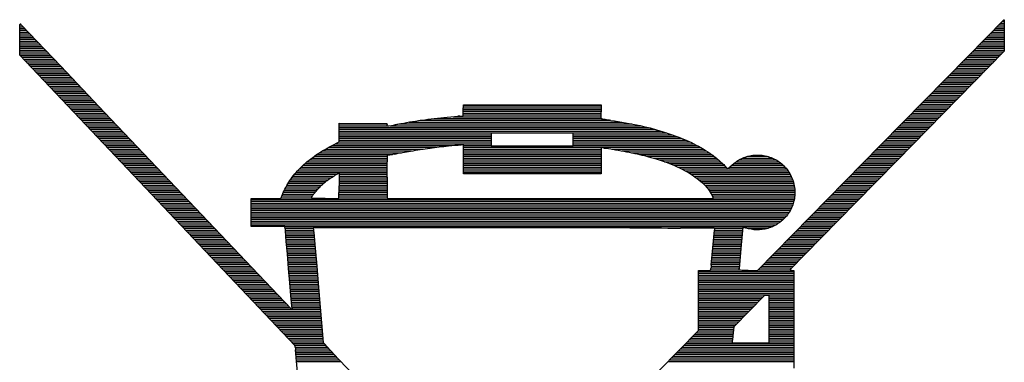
# Model space of a CAD drawing. Extents: x -394 to 5394, y -1015 to 6968.
# Tile 27 of 63: x 3698 to 4076, y 972 to 1103. Entities that reach past the tile are written whole.
import ezdxf

# ---------------------------------------------------------------- set-up
doc = ezdxf.new("R2010")
doc.units = 0
doc.layers.add('BG_SILKSCREEN_BOTTOM', color=132, linetype='CONTINUOUS')

msp = doc.modelspace()

# ---------------------------------------------------------------- linework, layer by layer
at = {"layer": 'BG_SILKSCREEN_BOTTOM'}
for points in [[(4062.015, 1089.24), (4075.905, 1103.34)], [(4076.005, 1103.33), (4076.025, 1101.59)], [(3698.265, 1100.67), (3699.635, 1100.67)], [(3698.265, 1099.98), (3700.285, 1099.98)], [(3698.295, 1101.36), (3698.975, 1101.36)], [(3698.885, 1101.46), (3714.055, 1085.48)], [(4072.595, 1099.98), (4076.045, 1099.98)], [(4073.275, 1100.67), (4076.035, 1100.67)], [(4073.955, 1101.36), (4076.035, 1101.36)], [(4074.635, 1102.06), (4076.025, 1102.06)], [(4075.315, 1102.75), (4076.015, 1102.75)], [(3698.265, 1099.29), (3700.945, 1099.29)], [(3698.265, 1098.6), (3701.595, 1098.6)], [(3698.275, 1097.91), (3702.255, 1097.91)], [(3698.275, 1097.22), (3702.905, 1097.22)], [(3698.285, 1096.53), (3703.565, 1096.53)], [(3698.335, 1089.72), (3698.285, 1095.93)], [(3698.285, 1095.84), (3704.225, 1095.84)], [(4068.515, 1095.84), (4076.055, 1095.84)], [(4069.195, 1096.53), (4076.055, 1096.53)], [(4069.875, 1097.22), (4076.055, 1097.22)], [(4070.555, 1097.91), (4076.055, 1097.91)], [(4071.235, 1098.6), (4076.055, 1098.6)], [(4071.915, 1099.29), (4076.055, 1099.29)], [(4076.055, 1097.32), (4076.055, 1091.27)], [(3698.295, 1095.15), (3704.875, 1095.15)], [(3698.295, 1094.46), (3705.535, 1094.46)], [(3698.305, 1093.77), (3706.185, 1093.77)], [(3698.305, 1093.08), (3706.845, 1093.08)], [(3698.315, 1092.39), (3707.495, 1092.39)], [(4065.115, 1092.39), (4076.055, 1092.39)], [(4065.795, 1093.08), (4076.055, 1093.08)], [(4066.475, 1093.77), (4076.055, 1093.77)], [(4067.155, 1094.46), (4076.055, 1094.46)], [(4067.835, 1095.15), (4076.055, 1095.15)], [(3698.325, 1091.7), (3708.155, 1091.7)], [(3698.325, 1091.01), (3708.805, 1091.01)], [(3698.335, 1090.32), (3709.465, 1090.32)], [(3751.105, 1034.07), (3698.335, 1089.72)], [(3698.425, 1089.63), (3710.115, 1089.63)], [(3699.075, 1088.94), (3710.775, 1088.94)], [(3699.735, 1088.25), (3711.435, 1088.25)], [(4028.595, 1055.27), (4062.015, 1089.24)], [(4076.055, 1091.27), (4034.905, 1049.36)], [(4061.035, 1088.25), (4073.085, 1088.25)], [(4061.715, 1088.94), (4073.765, 1088.94)], [(4062.395, 1089.63), (4074.445, 1089.63)], [(4063.075, 1090.32), (4075.125, 1090.32)], [(4063.755, 1091.01), (4075.795, 1091.01)], [(4064.435, 1091.7), (4076.055, 1091.7)], [(3700.385, 1087.56), (3712.085, 1087.56)], [(3701.045, 1086.87), (3712.745, 1086.87)], [(3701.695, 1086.17), (3713.395, 1086.17)], [(3702.355, 1085.48), (3714.055, 1085.48)], [(3703.005, 1084.79), (3714.705, 1084.79)], [(3714.055, 1085.48), (3730.855, 1067.78)], [(4057.645, 1084.79), (4069.695, 1084.79)], [(4058.325, 1085.48), (4070.375, 1085.48)], [(4059.005, 1086.17), (4071.055, 1086.17)], [(4059.685, 1086.87), (4071.735, 1086.87)], [(4060.365, 1087.56), (4072.405, 1087.56)], [(3703.665, 1084.1), (3715.365, 1084.1)], [(3704.315, 1083.41), (3716.015, 1083.41)], [(3704.975, 1082.72), (3716.675, 1082.72)], [(3705.625, 1082.03), (3717.335, 1082.03)], [(3706.285, 1081.34), (3717.985, 1081.34)], [(3706.935, 1080.65), (3718.645, 1080.65)], [(4053.565, 1080.65), (4065.625, 1080.65)], [(4054.245, 1081.34), (4066.305, 1081.34)], [(4054.925, 1082.03), (4066.985, 1082.03)], [(4055.605, 1082.72), (4067.665, 1082.72)], [(4056.285, 1083.41), (4068.345, 1083.41)], [(4056.965, 1084.1), (4069.015, 1084.1)], [(3707.595, 1079.96), (3719.295, 1079.96)], [(3708.245, 1079.27), (3719.955, 1079.27)], [(3708.905, 1078.58), (3720.605, 1078.58)], [(3709.555, 1077.89), (3721.265, 1077.89)], [(3710.205, 1077.2), (3721.915, 1077.2)], [(4050.175, 1077.2), (4062.235, 1077.2)], [(4050.855, 1077.89), (4062.915, 1077.89)], [(4051.525, 1078.58), (4063.595, 1078.58)], [(4052.205, 1079.27), (4064.275, 1079.27)], [(4052.885, 1079.96), (4064.955, 1079.96)], [(3710.865, 1076.51), (3722.575, 1076.51)], [(3711.515, 1075.82), (3723.225, 1075.82)], [(3712.175, 1075.13), (3723.885, 1075.13)], [(3712.825, 1074.44), (3724.545, 1074.44)], [(3713.485, 1073.75), (3725.195, 1073.75)], [(3714.135, 1073.06), (3725.855, 1073.06)], [(4046.095, 1073.06), (4058.175, 1073.06)], [(4046.775, 1073.75), (4058.845, 1073.75)], [(4047.455, 1074.44), (4059.525, 1074.44)], [(4048.135, 1075.13), (4060.205, 1075.13)], [(4048.815, 1075.82), (4060.885, 1075.82)], [(4049.495, 1076.51), (4061.565, 1076.51)], [(3714.795, 1072.37), (3726.505, 1072.37)], [(3715.445, 1071.68), (3727.165, 1071.68)], [(3716.105, 1070.98), (3727.815, 1070.98)], [(3716.755, 1070.29), (3728.475, 1070.29)], [(3717.415, 1069.6), (3729.125, 1069.6)], [(3868.455, 1068.63), (3868.505, 1070.74)], [(3868.475, 1069.6), (3921.365, 1069.6)], [(3868.495, 1070.29), (3921.365, 1070.29)], [(3868.505, 1070.74), (3921.365, 1070.74)], [(3921.365, 1070.74), (3921.365, 1068.03)], [(4042.695, 1069.6), (4054.775, 1069.6)], [(4043.375, 1070.29), (4055.455, 1070.29)], [(4044.055, 1070.98), (4056.135, 1070.98)], [(4044.735, 1071.68), (4056.815, 1071.68)], [(4045.415, 1072.37), (4057.495, 1072.37)], [(3718.065, 1068.91), (3729.785, 1068.91)], [(3718.725, 1068.22), (3730.445, 1068.22)], [(3719.375, 1067.53), (3731.095, 1067.53)], [(3720.035, 1066.84), (3731.755, 1066.84)], [(3720.685, 1066.15), (3732.405, 1066.15)], [(3721.335, 1065.46), (3733.065, 1065.46)], [(3730.855, 1067.78), (3750.745, 1046.83)], [(3857.395, 1065.46), (3921.485, 1065.46)], [(3862.305, 1065.95), (3863.725, 1066.08)], [(3863.725, 1066.08), (3865.145, 1066.21)], [(3864.525, 1066.15), (3921.375, 1066.15)], [(3865.145, 1066.21), (3866.365, 1066.32)], [(3867.085, 1066.39), (3868.395, 1066.52)], [(3868.395, 1066.52), (3868.455, 1068.63)], [(3868.405, 1066.84), (3921.375, 1066.84)], [(3868.425, 1067.53), (3921.365, 1067.53)], [(3868.445, 1068.22), (3921.365, 1068.22)], [(3868.455, 1068.91), (3921.365, 1068.91)], [(4038.625, 1065.46), (4050.715, 1065.46)], [(4039.305, 1066.15), (4051.385, 1066.15)], [(4039.985, 1066.84), (4052.065, 1066.84)], [(4040.665, 1067.53), (4052.745, 1067.53)], [(4041.345, 1068.22), (4053.425, 1068.22)], [(4042.025, 1068.91), (4054.105, 1068.91)], [(3721.995, 1064.77), (3733.715, 1064.77)], [(3722.645, 1064.08), (3734.375, 1064.08)], [(3723.305, 1063.39), (3735.025, 1063.39)], [(3723.955, 1062.7), (3735.685, 1062.7)], [(3724.615, 1062.01), (3736.335, 1062.01)], [(3820.865, 1056.52), (3820.865, 1063.62)], [(3820.865, 1063.62), (3839.145, 1063.52)], [(3820.865, 1063.39), (3839.165, 1063.39)], [(3820.865, 1062.7), (3839.265, 1062.7)], [(3820.865, 1062.01), (3939.385, 1062.01)], [(3839.145, 1063.52), (3839.205, 1062.99)], [(3839.965, 1062.62), (3840.935, 1062.82)], [(3840.345, 1062.7), (3936.445, 1062.7)], [(3843.775, 1063.39), (3933.115, 1063.39)], [(3847.555, 1064.08), (3929.325, 1064.08)], [(3851.985, 1064.77), (3924.835, 1064.77)], [(4035.225, 1062.01), (4047.325, 1062.01)], [(4035.905, 1062.7), (4047.995, 1062.7)], [(4036.585, 1063.39), (4048.675, 1063.39)], [(4037.265, 1064.08), (4049.355, 1064.08)], [(4037.945, 1064.77), (4050.035, 1064.77)], [(3725.265, 1061.32), (3736.995, 1061.32)], [(3725.925, 1060.63), (3737.655, 1060.63)], [(3726.575, 1059.94), (3738.305, 1059.94)], [(3727.235, 1059.25), (3738.965, 1059.25)], [(3727.885, 1058.56), (3739.615, 1058.56)], [(3728.545, 1057.87), (3740.275, 1057.87)], [(3820.865, 1061.32), (3942.005, 1061.32)], [(3820.865, 1060.63), (3944.385, 1060.63)], [(3820.865, 1059.94), (3946.585, 1059.94)], [(3820.865, 1059.25), (3879.175, 1059.25)], [(3820.865, 1058.56), (3879.175, 1058.56)], [(3820.865, 1057.87), (3879.175, 1057.87)], [(3910.675, 1059.87), (3879.175, 1059.87)], [(3879.175, 1059.87), (3879.175, 1054.99)], [(3910.675, 1054.99), (3910.675, 1059.87)], [(3910.675, 1059.25), (3948.615, 1059.25)], [(3910.675, 1058.56), (3950.485, 1058.56)], [(3910.675, 1057.87), (3952.245, 1057.87)], [(4031.155, 1057.87), (4043.255, 1057.87)], [(4031.835, 1058.56), (4043.935, 1058.56)], [(4032.515, 1059.25), (4044.605, 1059.25)], [(4033.195, 1059.94), (4045.285, 1059.94)], [(4033.865, 1060.63), (4045.965, 1060.63)], [(4034.545, 1061.32), (4046.645, 1061.32)], [(3729.195, 1057.18), (3740.925, 1057.18)], [(3729.855, 1056.49), (3741.585, 1056.49)], [(3730.505, 1055.79), (3742.235, 1055.79)], [(3731.165, 1055.1), (3742.895, 1055.1)], [(3731.815, 1054.41), (3743.545, 1054.41)], [(3816.825, 1054.41), (3858.015, 1054.41)], [(3817.915, 1054.99), (3820.865, 1056.52)], [(3818.125, 1055.1), (3863.935, 1055.1)], [(3819.465, 1055.79), (3879.175, 1055.79)], [(3820.795, 1056.49), (3879.175, 1056.49)], [(3820.865, 1057.18), (3879.175, 1057.18)], [(3868.495, 1055.37), (3867.695, 1055.34)], [(3868.495, 1044.3), (3868.495, 1055.37)], [(3868.495, 1055.1), (3879.175, 1055.1)], [(3868.495, 1054.41), (3959.475, 1054.41)], [(3879.175, 1054.99), (3910.675, 1054.99)], [(3910.675, 1057.18), (3953.885, 1057.18)], [(3910.675, 1056.49), (3955.445, 1056.49)], [(3910.675, 1055.79), (3956.895, 1055.79)], [(3910.675, 1055.1), (3958.225, 1055.1)], [(3922.445, 1054.15), (3921.365, 1054.28)], [(3921.365, 1054.28), (3921.365, 1044.3)], [(3981.325, 1007.18), (4028.595, 1055.27)], [(4027.755, 1054.41), (4039.865, 1054.41)], [(4028.435, 1055.1), (4040.545, 1055.1)], [(4029.115, 1055.79), (4041.215, 1055.79)], [(4029.795, 1056.49), (4041.895, 1056.49)], [(4030.475, 1057.18), (4042.575, 1057.18)], [(3732.465, 1053.72), (3744.205, 1053.72)], [(3733.125, 1053.03), (3744.865, 1053.03)], [(3733.775, 1052.34), (3745.515, 1052.34)], [(3734.435, 1051.65), (3746.175, 1051.65)], [(3735.085, 1050.96), (3746.825, 1050.96)], [(3735.745, 1050.27), (3747.485, 1050.27)], [(3810.325, 1050.27), (3839.275, 1050.27)], [(3811.275, 1050.96), (3839.275, 1050.96)], [(3812.275, 1051.65), (3841.315, 1051.65)], [(3813.325, 1052.34), (3844.715, 1052.34)], [(3814.435, 1053.03), (3848.605, 1053.03)], [(3815.595, 1053.72), (3853.035, 1053.72)], [(3839.275, 1051.21), (3839.265, 1048.82)], [(3840.115, 1051.4), (3839.355, 1051.25)], [(3868.495, 1053.72), (3921.365, 1053.72)], [(3868.495, 1053.03), (3921.365, 1053.03)], [(3868.495, 1052.34), (3921.365, 1052.34)], [(3868.495, 1051.65), (3921.365, 1051.65)], [(3868.495, 1050.96), (3921.365, 1050.96)], [(3868.495, 1050.27), (3921.365, 1050.27)], [(3925.485, 1053.72), (3960.645, 1053.72)], [(3929.445, 1053.03), (3961.745, 1053.03)], [(3932.965, 1052.34), (3962.785, 1052.34)], [(3936.135, 1051.65), (3963.765, 1051.65)], [(3938.945, 1050.96), (3964.685, 1050.96)], [(3941.425, 1050.27), (3965.565, 1050.27)], [(3975.605, 1050.27), (3987.075, 1050.27)], [(3977.565, 1050.96), (3985.075, 1050.96)], [(4023.685, 1050.27), (4035.795, 1050.27)], [(4024.365, 1050.96), (4036.475, 1050.96)], [(4025.045, 1051.65), (4037.155, 1051.65)], [(4025.725, 1052.34), (4037.825, 1052.34)], [(4026.395, 1053.03), (4038.505, 1053.03)], [(4027.075, 1053.72), (4039.185, 1053.72)], [(3736.395, 1049.58), (3748.135, 1049.58)], [(3737.055, 1048.89), (3748.795, 1048.89)], [(3737.705, 1048.2), (3749.445, 1048.2)], [(3738.365, 1047.51), (3750.105, 1047.51)], [(3739.015, 1046.82), (3750.765, 1046.82)], [(3750.745, 1046.83), (3770.615, 1025.91)], [(3806.295, 1046.82), (3839.245, 1046.82)], [(3807.025, 1047.51), (3839.255, 1047.51)], [(3807.785, 1048.2), (3839.255, 1048.2)], [(3808.585, 1048.89), (3839.265, 1048.89)], [(3809.435, 1049.58), (3839.265, 1049.58)], [(3868.495, 1049.58), (3921.365, 1049.58)], [(3868.495, 1048.89), (3921.365, 1048.89)], [(3868.495, 1048.2), (3921.365, 1048.2)], [(3868.495, 1047.51), (3921.365, 1047.51)], [(3868.495, 1046.82), (3921.365, 1046.82)], [(3943.665, 1049.58), (3966.405, 1049.58)], [(3945.715, 1048.89), (3967.215, 1048.89)], [(3947.615, 1048.2), (3967.975, 1048.2)], [(3949.335, 1047.51), (3968.675, 1047.51)], [(3950.885, 1046.82), (3969.305, 1046.82)], [(3969.045, 1047.11), (3970.075, 1045.97)], [(3970.075, 1045.97), (3970.495, 1046.56)], [(3970.695, 1046.82), (3991.935, 1046.82)], [(3971.405, 1047.51), (3991.265, 1047.51)], [(3972.255, 1048.2), (3990.485, 1048.2)], [(3973.185, 1048.89), (3989.575, 1048.89)], [(3974.245, 1049.58), (3988.465, 1049.58)], [(4034.905, 1049.36), (4019.125, 1033.29)], [(4020.295, 1046.82), (4032.405, 1046.82)], [(4020.965, 1047.51), (4033.085, 1047.51)], [(4021.645, 1048.2), (4033.765, 1048.2)], [(4022.325, 1048.89), (4034.435, 1048.89)], [(4023.005, 1049.58), (4035.115, 1049.58)], [(3739.675, 1046.13), (3751.415, 1046.13)], [(3740.325, 1045.44), (3752.075, 1045.44)], [(3740.985, 1044.75), (3752.725, 1044.75)], [(3741.635, 1044.06), (3753.385, 1044.06)], [(3742.295, 1043.37), (3754.035, 1043.37)], [(3803.185, 1043.37), (3818.735, 1043.37)], [(3803.745, 1044.06), (3819.835, 1044.06)], [(3804.335, 1044.75), (3839.245, 1044.75)], [(3804.955, 1045.44), (3839.245, 1045.44)], [(3805.605, 1046.13), (3839.245, 1046.13)], [(3820.795, 1044.06), (3839.245, 1044.06)], [(3820.805, 1043.37), (3839.245, 1043.37)], [(3839.245, 1042.99), (3839.245, 1034.74)], [(3868.495, 1046.13), (3921.365, 1046.13)], [(3868.495, 1045.44), (3921.365, 1045.44)], [(3868.495, 1044.75), (3921.365, 1044.75)], [(3921.365, 1044.3), (3868.495, 1044.3)], [(3952.295, 1046.13), (3969.935, 1046.13)], [(3953.595, 1045.44), (3993.045, 1045.44)], [(3954.805, 1044.75), (3993.505, 1044.75)], [(3955.925, 1044.06), (3993.905, 1044.06)], [(3956.955, 1043.37), (3994.265, 1043.37)], [(3970.195, 1046.13), (3992.525, 1046.13)], [(4016.895, 1043.37), (4029.015, 1043.37)], [(4017.575, 1044.06), (4029.695, 1044.06)], [(4018.255, 1044.75), (4030.375, 1044.75)], [(4018.935, 1045.44), (4031.055, 1045.44)], [(4019.615, 1046.13), (4031.725, 1046.13)], [(3742.945, 1042.68), (3754.695, 1042.68)], [(3743.595, 1041.99), (3755.355, 1041.99)], [(3744.255, 1041.3), (3756.005, 1041.3)], [(3744.905, 1040.6), (3756.665, 1040.6)], [(3745.565, 1039.91), (3757.315, 1039.91)], [(3746.215, 1039.22), (3757.975, 1039.22)], [(3800.445, 1039.22), (3813.455, 1039.22)], [(3800.825, 1039.91), (3814.145, 1039.91)], [(3801.245, 1040.6), (3814.885, 1040.6)], [(3801.685, 1041.3), (3815.705, 1041.3)], [(3802.155, 1041.99), (3816.625, 1041.99)], [(3802.665, 1042.68), (3817.665, 1042.68)], [(3820.775, 1034.83), (3820.825, 1039.66)], [(3820.815, 1039.22), (3839.245, 1039.22)], [(3820.825, 1042.68), (3839.245, 1042.68)], [(3820.825, 1041.99), (3839.245, 1041.99)], [(3820.825, 1039.91), (3839.245, 1039.91)], [(3820.835, 1041.3), (3839.245, 1041.3)], [(3820.835, 1040.6), (3839.245, 1040.6)], [(3957.905, 1042.68), (3994.575, 1042.68)], [(3958.785, 1041.99), (3994.845, 1041.99)], [(3959.605, 1041.3), (3995.075, 1041.3)], [(3960.375, 1040.6), (3995.265, 1040.6)], [(3961.095, 1039.91), (3995.415, 1039.91)], [(3961.735, 1039.22), (3995.535, 1039.22)], [(4012.825, 1039.22), (4024.955, 1039.22)], [(4013.505, 1039.91), (4025.625, 1039.91)], [(4014.185, 1040.6), (4026.305, 1040.6)], [(4014.865, 1041.3), (4026.985, 1041.3)], [(4015.545, 1041.99), (4027.665, 1041.99)], [(4016.215, 1042.68), (4028.335, 1042.68)], [(3746.875, 1038.53), (3758.625, 1038.53)], [(3747.525, 1037.84), (3759.285, 1037.84)], [(3748.185, 1037.15), (3759.945, 1037.15)], [(3748.835, 1036.46), (3760.595, 1036.46)], [(3749.495, 1035.77), (3761.255, 1035.77)], [(3798.485, 1034.74), (3799.105, 1036.34)], [(3798.885, 1035.77), (3810.645, 1035.77)], [(3799.155, 1036.46), (3811.095, 1036.46)], [(3799.445, 1037.15), (3811.595, 1037.15)], [(3799.745, 1037.84), (3812.175, 1037.84)], [(3800.085, 1038.53), (3812.795, 1038.53)], [(3820.785, 1035.77), (3839.245, 1035.77)], [(3820.795, 1037.15), (3839.245, 1037.15)], [(3820.795, 1036.46), (3839.245, 1036.46)], [(3820.805, 1037.84), (3839.245, 1037.84)], [(3820.815, 1038.53), (3839.245, 1038.53)], [(3962.305, 1038.53), (3995.625, 1038.53)], [(3962.815, 1037.84), (3995.675, 1037.84)], [(3963.265, 1037.15), (3995.695, 1037.15)], [(3963.665, 1036.46), (3995.685, 1036.46)], [(3964.025, 1035.77), (3995.635, 1035.77)], [(3964.485, 1034.74), (3964.255, 1035.26)], [(4009.435, 1035.77), (4021.565, 1035.77)], [(4010.115, 1036.46), (4022.245, 1036.46)], [(4010.785, 1037.15), (4022.915, 1037.15)], [(4011.465, 1037.84), (4023.595, 1037.84)], [(4012.145, 1038.53), (4024.275, 1038.53)], [(3750.145, 1035.08), (3761.905, 1035.08)], [(3750.805, 1034.39), (3762.565, 1034.39)], [(3803.885, 978.41), (3751.105, 1034.07)], [(3751.455, 1033.7), (3763.215, 1033.7)], [(3752.115, 1033.01), (3763.875, 1033.01)], [(3752.765, 1032.32), (3764.535, 1032.32)], [(3753.415, 1031.63), (3765.185, 1031.63)], [(3787.115, 1034.74), (3798.485, 1034.74)], [(3787.115, 1024.05), (3787.115, 1034.74)], [(3787.115, 1034.39), (3995.445, 1034.39)], [(3787.115, 1033.7), (3995.295, 1033.7)], [(3787.115, 1033.01), (3995.105, 1033.01)], [(3787.115, 1032.32), (3994.885, 1032.32)], [(3787.115, 1031.63), (3994.615, 1031.63)], [(3798.615, 1035.08), (3810.255, 1035.08)], [(3815.475, 1034.78), (3820.775, 1034.83)], [(3820.775, 1035.08), (3839.245, 1035.08)], [(3839.245, 1034.74), (3964.485, 1034.74)], [(3964.335, 1035.08), (3995.555, 1035.08)], [(4005.355, 1031.63), (4017.505, 1031.63)], [(4019.125, 1033.29), (4005.835, 1019.73)], [(4006.035, 1032.32), (4018.175, 1032.32)], [(4006.715, 1033.01), (4018.855, 1033.01)], [(4007.395, 1033.7), (4019.535, 1033.7)], [(4008.075, 1034.39), (4020.205, 1034.39)], [(4008.755, 1035.08), (4020.885, 1035.08)], [(3754.075, 1030.94), (3765.845, 1030.94)], [(3754.725, 1030.25), (3766.495, 1030.25)], [(3755.385, 1029.56), (3767.155, 1029.56)], [(3756.035, 1028.87), (3767.805, 1028.87)], [(3756.695, 1028.18), (3768.465, 1028.18)], [(3787.115, 1030.94), (3994.305, 1030.94)], [(3787.115, 1030.25), (3993.955, 1030.25)], [(3787.115, 1029.56), (3993.545, 1029.56)], [(3787.115, 1028.87), (3993.085, 1028.87)], [(3787.115, 1028.18), (3992.555, 1028.18)], [(4001.965, 1028.18), (4014.115, 1028.18)], [(4002.645, 1028.87), (4014.795, 1028.87)], [(4003.325, 1029.56), (4015.475, 1029.56)], [(4004.005, 1030.25), (4016.145, 1030.25)], [(4004.685, 1030.94), (4016.825, 1030.94)], [(3757.345, 1027.49), (3769.125, 1027.49)], [(3758.005, 1026.8), (3769.775, 1026.8)], [(3758.655, 1026.11), (3770.435, 1026.11)], [(3759.315, 1025.42), (3771.085, 1025.42)], [(3759.965, 1024.72), (3771.745, 1024.72)], [(3760.625, 1024.03), (3772.405, 1024.03)], [(3770.615, 1025.91), (3787.375, 1008.28)], [(3787.115, 1027.49), (3991.955, 1027.49)], [(3787.115, 1026.8), (3991.275, 1026.8)], [(3787.115, 1026.11), (3990.505, 1026.11)], [(3787.115, 1025.42), (3989.605, 1025.42)], [(3787.115, 1024.72), (3988.535, 1024.72)], [(3800.015, 1024.05), (3787.115, 1024.05)], [(3800.135, 1023.16), (3800.015, 1024.05)], [(3800.025, 1024.03), (3987.195, 1024.03)], [(3997.895, 1024.03), (4010.055, 1024.03)], [(3998.575, 1024.72), (4010.735, 1024.72)], [(3999.255, 1025.42), (4011.415, 1025.42)], [(3999.925, 1026.11), (4012.085, 1026.11)], [(4000.605, 1026.8), (4012.765, 1026.8)], [(4001.285, 1027.49), (4013.445, 1027.49)], [(3761.275, 1023.34), (3773.055, 1023.34)], [(3761.935, 1022.65), (3773.715, 1022.65)], [(3762.585, 1021.96), (3774.375, 1021.96)], [(3763.245, 1021.27), (3775.025, 1021.27)], [(3763.895, 1020.58), (3775.685, 1020.58)], [(3800.105, 1023.34), (3810.915, 1023.34)], [(3800.185, 1022.65), (3810.995, 1022.65)], [(3800.565, 1018.32), (3800.205, 1022.49)], [(3800.245, 1021.96), (3811.075, 1021.96)], [(3800.315, 1021.27), (3811.135, 1021.27)], [(3800.375, 1020.58), (3811.195, 1020.58)], [(3810.895, 1023.49), (3811.005, 1022.6)], [(3887.885, 1023.49), (3810.895, 1023.49)], [(3811.075, 1021.91), (3811.615, 1015.77)], [(3932.335, 1023.48), (3887.885, 1023.49)], [(3964.685, 1023.39), (3951.875, 1023.44)], [(3964.205, 1015.79), (3964.835, 1022.62)], [(3964.655, 1020.58), (3975.475, 1020.58)], [(3964.715, 1021.27), (3975.545, 1021.27)], [(3964.775, 1021.96), (3975.605, 1021.96)], [(3964.815, 1023.34), (3975.745, 1023.34)], [(3964.845, 1022.65), (3975.675, 1022.65)], [(3975.775, 1023.75), (3975.015, 1015.66)], [(3977.325, 1023.34), (3985.345, 1023.34)], [(3994.495, 1020.58), (4006.675, 1020.58)], [(3995.175, 1021.27), (4007.355, 1021.27)], [(3995.855, 1021.96), (4008.025, 1021.96)], [(3996.535, 1022.65), (4008.705, 1022.65)], [(3997.215, 1023.34), (4009.385, 1023.34)], [(3764.545, 1019.89), (3776.335, 1019.89)], [(3765.205, 1019.2), (3776.995, 1019.2)], [(3765.855, 1018.51), (3777.655, 1018.51)], [(3766.515, 1017.82), (3778.305, 1017.82)], [(3767.165, 1017.13), (3778.965, 1017.13)], [(3767.825, 1016.44), (3779.625, 1016.44)], [(3800.435, 1019.89), (3811.255, 1019.89)], [(3800.495, 1019.2), (3811.315, 1019.2)], [(3800.555, 1018.51), (3811.375, 1018.51)], [(3800.985, 1013.49), (3800.565, 1018.32)], [(3800.615, 1017.82), (3811.435, 1017.82)], [(3800.675, 1017.13), (3811.495, 1017.13)], [(3800.735, 1016.44), (3811.555, 1016.44)], [(3964.265, 1016.44), (3975.085, 1016.44)], [(3964.335, 1017.13), (3975.155, 1017.13)], [(3964.395, 1017.82), (3975.215, 1017.82)], [(3964.455, 1018.51), (3975.285, 1018.51)], [(3964.525, 1019.2), (3975.345, 1019.2)], [(3964.585, 1019.89), (3975.415, 1019.89)], [(3990.425, 1016.44), (4002.625, 1016.44)], [(3991.105, 1017.13), (4003.295, 1017.13)], [(3991.785, 1017.82), (4003.975, 1017.82)], [(3992.465, 1018.51), (4004.645, 1018.51)], [(3993.145, 1019.2), (4005.325, 1019.2)], [(4005.835, 1019.73), (3993.785, 1007.42)], [(3993.825, 1019.89), (4005.995, 1019.89)], [(3768.475, 1015.75), (3780.275, 1015.75)], [(3769.135, 1015.06), (3780.935, 1015.06)], [(3769.785, 1014.37), (3781.595, 1014.37)], [(3770.445, 1013.68), (3782.245, 1013.68)], [(3771.095, 1012.99), (3782.905, 1012.99)], [(3800.785, 1015.75), (3811.615, 1015.75)], [(3800.845, 1015.06), (3811.675, 1015.06)], [(3800.905, 1014.37), (3811.735, 1014.37)], [(3800.965, 1013.68), (3811.795, 1013.68)], [(3801.455, 1007.93), (3800.985, 1013.49)], [(3801.025, 1012.99), (3811.855, 1012.99)], [(3811.615, 1015.77), (3812.225, 1008.76)], [(3963.595, 1009.23), (3964.205, 1015.79)], [(3963.945, 1012.99), (3974.755, 1012.99)], [(3964.005, 1013.68), (3974.825, 1013.68)], [(3964.075, 1014.37), (3974.885, 1014.37)], [(3964.135, 1015.06), (3974.955, 1015.06)], [(3964.205, 1015.75), (3975.025, 1015.75)], [(3975.015, 1015.66), (3974.265, 1007.75)], [(3987.035, 1012.99), (3999.245, 1012.99)], [(3987.715, 1013.68), (3999.915, 1013.68)], [(3988.395, 1014.37), (4000.595, 1014.37)], [(3989.075, 1015.06), (4001.265, 1015.06)], [(3989.745, 1015.75), (4001.945, 1015.75)], [(3771.755, 1012.3), (3783.555, 1012.3)], [(3772.405, 1011.61), (3784.215, 1011.61)], [(3773.065, 1010.92), (3784.875, 1010.92)], [(3773.715, 1010.23), (3785.525, 1010.23)], [(3774.375, 1009.53), (3786.185, 1009.53)], [(3775.025, 1008.84), (3786.845, 1008.84)], [(3801.085, 1012.3), (3811.915, 1012.3)], [(3801.145, 1011.61), (3811.975, 1011.61)], [(3801.205, 1010.92), (3812.035, 1010.92)], [(3801.265, 1010.23), (3812.095, 1010.23)], [(3801.325, 1009.53), (3812.155, 1009.53)], [(3801.375, 1008.84), (3812.215, 1008.84)], [(3812.225, 1008.76), (3812.925, 1000.62)], [(3963.555, 1008.84), (3974.365, 1008.84)], [(3963.625, 1009.53), (3974.435, 1009.53)], [(3963.685, 1010.23), (3974.495, 1010.23)], [(3963.755, 1010.92), (3974.565, 1010.92)], [(3963.815, 1011.61), (3974.625, 1011.61)], [(3963.885, 1012.3), (3974.695, 1012.3)], [(3982.965, 1008.84), (3995.185, 1008.84)], [(3983.645, 1009.53), (3995.865, 1009.53)], [(3984.315, 1010.23), (3996.535, 1010.23)], [(3984.995, 1010.92), (3997.215, 1010.92)], [(3985.675, 1011.61), (3997.885, 1011.61)], [(3986.355, 1012.3), (3998.565, 1012.3)], [(3775.675, 1008.15), (3787.495, 1008.15)], [(3776.335, 1007.46), (3788.155, 1007.46)], [(3776.985, 1006.77), (3788.815, 1006.77)], [(3777.645, 1006.08), (3789.465, 1006.08)], [(3778.295, 1005.39), (3790.125, 1005.39)], [(3787.375, 1008.28), (3802.595, 992.29)], [(3801.435, 1008.15), (3812.275, 1008.15)], [(3801.935, 1002.38), (3801.455, 1007.93)], [(3801.495, 1007.46), (3812.335, 1007.46)], [(3801.555, 1006.77), (3812.395, 1006.77)], [(3801.615, 1006.08), (3812.455, 1006.08)], [(3801.675, 1005.39), (3812.515, 1005.39)], [(3958.675, 1007.18), (3963.345, 1007.18)], [(3958.675, 984.13), (3958.675, 1007.18)], [(3958.675, 1006.77), (3995.245, 1006.77)], [(3958.675, 1006.08), (3995.245, 1006.08)], [(3958.675, 1005.39), (3995.245, 1005.39)], [(3963.345, 1007.18), (3963.455, 1007.97)], [(3963.385, 1007.46), (3974.245, 1007.46)], [(3963.475, 1008.15), (3974.305, 1008.15)], [(3977.785, 1007.18), (3981.325, 1007.18)], [(3981.605, 1007.46), (3993.835, 1007.46)], [(3982.285, 1008.15), (3994.515, 1008.15)], [(3994.495, 1007.18), (3995.245, 1007.18)], [(3995.245, 1007.18), (3995.245, 969.68)], [(3778.955, 1004.7), (3790.785, 1004.7)], [(3779.605, 1004.01), (3791.435, 1004.01)], [(3780.265, 1003.32), (3792.095, 1003.32)], [(3780.915, 1002.63), (3792.755, 1002.63)], [(3781.575, 1001.94), (3793.405, 1001.94)], [(3782.225, 1001.25), (3794.065, 1001.25)], [(3801.735, 1004.7), (3812.565, 1004.7)], [(3801.795, 1004.01), (3812.625, 1004.01)], [(3801.855, 1003.32), (3812.685, 1003.32)], [(3801.905, 1002.63), (3812.745, 1002.63)], [(3802.345, 997.59), (3801.935, 1002.38)], [(3801.965, 1001.94), (3812.805, 1001.94)], [(3802.025, 1001.25), (3812.865, 1001.25)], [(3958.675, 1004.7), (3995.245, 1004.7)], [(3958.675, 1004.01), (3995.245, 1004.01)], [(3958.675, 1003.32), (3995.245, 1003.32)], [(3958.675, 1002.63), (3995.245, 1002.63)], [(3958.675, 1001.94), (3995.245, 1001.94)], [(3958.675, 1001.25), (3995.245, 1001.25)], [(3782.885, 1000.56), (3794.725, 1000.56)], [(3783.535, 999.87), (3795.375, 999.87)], [(3784.195, 999.18), (3796.035, 999.18)], [(3784.845, 998.49), (3796.695, 998.49)], [(3785.505, 997.8), (3797.355, 997.8)], [(3802.085, 1000.56), (3812.925, 1000.56)], [(3802.145, 999.87), (3812.985, 999.87)], [(3802.205, 999.18), (3813.045, 999.18)], [(3802.265, 998.49), (3813.105, 998.49)], [(3802.325, 997.8), (3813.165, 997.8)], [(3802.715, 993.42), (3802.345, 997.59)], [(3812.925, 1000.62), (3814.725, 979.52)], [(3958.675, 1000.56), (3995.245, 1000.56)], [(3958.675, 999.87), (3995.245, 999.87)], [(3958.675, 999.18), (3995.245, 999.18)], [(3958.675, 998.49), (3995.245, 998.49)], [(3958.675, 997.8), (3995.245, 997.8)], [(3984.075, 997.62), (3978.145, 991.55)], [(3985.865, 997.62), (3984.075, 997.62)], [(3985.865, 979.43), (3985.865, 997.62)], [(3786.155, 997.11), (3798.005, 997.11)], [(3786.805, 996.42), (3798.665, 996.42)], [(3787.465, 995.73), (3799.325, 995.73)], [(3788.115, 995.04), (3799.975, 995.04)], [(3788.775, 994.34), (3800.635, 994.34)], [(3789.425, 993.65), (3801.295, 993.65)], [(3802.385, 997.11), (3813.225, 997.11)], [(3802.445, 996.42), (3813.275, 996.42)], [(3802.505, 995.73), (3813.335, 995.73)], [(3802.565, 995.04), (3813.395, 995.04)], [(3802.625, 994.34), (3813.455, 994.34)], [(3802.685, 993.65), (3813.515, 993.65)], [(3958.675, 997.11), (3983.575, 997.11)], [(3958.675, 996.42), (3982.895, 996.42)], [(3958.675, 995.73), (3982.225, 995.73)], [(3958.675, 995.04), (3981.545, 995.04)], [(3958.675, 994.34), (3980.875, 994.34)], [(3958.675, 993.65), (3980.195, 993.65)], [(3985.865, 997.11), (3995.245, 997.11)], [(3985.865, 996.42), (3995.245, 996.42)], [(3985.865, 995.73), (3995.245, 995.73)], [(3985.865, 995.04), (3995.245, 995.04)], [(3985.865, 994.34), (3995.245, 994.34)], [(3985.865, 993.65), (3995.245, 993.65)], [(3790.085, 992.96), (3801.945, 992.96)], [(3790.735, 992.27), (3802.605, 992.27)], [(3791.395, 991.58), (3813.695, 991.58)], [(3792.045, 990.89), (3813.755, 990.89)], [(3792.705, 990.2), (3813.815, 990.2)], [(3802.765, 992.96), (3813.575, 992.96)], [(3802.775, 992.27), (3813.635, 992.27)], [(3958.675, 992.96), (3979.525, 992.96)], [(3958.675, 992.27), (3978.845, 992.27)], [(3958.675, 991.58), (3978.175, 991.58)], [(3958.675, 990.89), (3977.495, 990.89)], [(3958.675, 990.2), (3976.815, 990.2)], [(3978.145, 991.55), (3972.215, 985.49)], [(3985.865, 992.96), (3995.245, 992.96)], [(3985.865, 992.27), (3995.245, 992.27)], [(3985.865, 991.58), (3995.245, 991.58)], [(3985.865, 990.89), (3995.245, 990.89)], [(3985.865, 990.2), (3995.245, 990.2)], [(3793.355, 989.51), (3813.865, 989.51)], [(3794.015, 988.82), (3813.925, 988.82)], [(3794.665, 988.13), (3813.985, 988.13)], [(3795.325, 987.44), (3814.045, 987.44)], [(3795.975, 986.75), (3814.105, 986.75)], [(3796.635, 986.06), (3814.165, 986.06)], [(3958.675, 989.51), (3976.145, 989.51)], [(3958.675, 988.82), (3975.465, 988.82)], [(3958.675, 988.13), (3974.795, 988.13)], [(3958.675, 987.44), (3974.115, 987.44)], [(3958.675, 986.75), (3973.445, 986.75)], [(3958.675, 986.06), (3972.765, 986.06)], [(3985.865, 989.51), (3995.245, 989.51)], [(3985.865, 988.82), (3995.245, 988.82)], [(3985.865, 988.13), (3995.245, 988.13)], [(3985.865, 987.44), (3995.245, 987.44)], [(3985.865, 986.75), (3995.245, 986.75)], [(3985.865, 986.06), (3995.245, 986.06)], [(3797.285, 985.37), (3814.225, 985.37)], [(3797.935, 984.68), (3814.285, 984.68)], [(3798.595, 983.99), (3814.345, 983.99)], [(3799.245, 983.3), (3814.405, 983.3)], [(3799.905, 982.61), (3814.455, 982.61)], [(3920.975, 945.78), (3958.675, 984.13)], [(3957.175, 982.61), (3971.945, 982.61)], [(3957.855, 983.3), (3972.015, 983.3)], [(3958.535, 983.99), (3972.075, 983.99)], [(3958.675, 985.37), (3972.195, 985.37)], [(3958.675, 984.68), (3972.135, 984.68)], [(3972.215, 985.49), (3972.005, 983.26)], [(3985.865, 985.37), (3995.245, 985.37)], [(3985.865, 984.68), (3995.245, 984.68)], [(3985.865, 983.99), (3995.245, 983.99)], [(3985.865, 983.3), (3995.245, 983.3)], [(3985.865, 982.61), (3995.245, 982.61)], [(3800.555, 981.92), (3814.515, 981.92)], [(3801.215, 981.23), (3814.575, 981.23)], [(3801.865, 980.54), (3814.635, 980.54)], [(3802.525, 979.85), (3814.695, 979.85)], [(3803.175, 979.15), (3815.065, 979.15)], [(3814.725, 979.52), (3815.585, 978.58)], [(3953.785, 979.15), (3995.245, 979.15)], [(3954.465, 979.85), (3971.645, 979.85)], [(3955.145, 980.54), (3971.735, 980.54)], [(3955.825, 981.23), (3971.805, 981.23)], [(3956.505, 981.92), (3971.875, 981.92)], [(3971.695, 980.22), (3971.595, 979.43)], [(3971.595, 979.43), (3985.865, 979.43)], [(3985.865, 981.92), (3995.245, 981.92)], [(3985.865, 981.23), (3995.245, 981.23)], [(3985.865, 980.54), (3995.245, 980.54)], [(3985.865, 979.85), (3995.245, 979.85)], [(3803.835, 978.46), (3815.695, 978.46)], [(3804.035, 977.47), (3803.885, 978.41)], [(3803.985, 977.77), (3816.345, 977.77)], [(3804.095, 977.08), (3816.985, 977.08)], [(3805.885, 956.59), (3804.135, 976.7)], [(3804.165, 976.39), (3817.635, 976.39)], [(3804.225, 975.7), (3818.285, 975.7)], [(3804.285, 975.01), (3818.935, 975.01)], [(3818.725, 975.24), (3850.195, 942.12)], [(3949.715, 975.01), (3995.245, 975.01)], [(3950.395, 975.7), (3995.245, 975.7)], [(3951.075, 976.39), (3995.245, 976.39)], [(3951.745, 977.08), (3995.245, 977.08)], [(3952.425, 977.77), (3995.245, 977.77)], [(3953.105, 978.46), (3995.245, 978.46)], [(3804.345, 974.32), (3819.595, 974.32)], [(3804.405, 973.63), (3820.255, 973.63)], [(3804.465, 972.94), (3820.905, 972.94)], [(3804.525, 972.25), (3821.565, 972.25)], [(3946.995, 972.25), (3995.245, 972.25)], [(3947.675, 972.94), (3995.245, 972.94)], [(3948.355, 973.63), (3995.245, 973.63)], [(3949.035, 974.32), (3995.245, 974.32)]]:
    msp.add_lwpolyline(points, dxfattribs=at)
for points in [[(4075.905, 1103.34, -0.194911), (4075.965, 1103.37)], [(4075.965, 1103.37, -0.424629), (4076.005, 1103.33)], [(3698.265, 1100, -0.014293), (3698.295, 1101.27)], [(3698.285, 1095.93, -0.000755), (3698.265, 1100)], [(3698.295, 1101.27, -0.087547), (3698.395, 1101.73)], [(3698.395, 1101.73, -0.556444), (3698.595, 1101.77)], [(3698.595, 1101.77, -0.000529), (3698.885, 1101.46)], [(4076.025, 1101.59, -0.00231), (4076.045, 1099.64)], [(4076.045, 1099.64, -0.001384), (4076.055, 1097.32)], [(3852.515, 1064.85, -0.00661), (3857.345, 1065.45)], [(3857.345, 1065.45, -0.006141), (3862.305, 1065.95)], [(3867.085, 1066.39, -0.001827), (3866.365, 1066.32)], [(3921.375, 1066.26, -0.002229), (3921.365, 1068.02)], [(3921.425, 1065.66, -0.035109), (3921.375, 1066.26)], [(3921.545, 1065.37, -0.13349), (3921.425, 1065.66)], [(3921.785, 1065.22, -0.174547), (3921.545, 1065.37)], [(3839.255, 1062.71, -0.029255), (3839.205, 1062.99)], [(3839.335, 1062.58, -0.147258), (3839.255, 1062.71)], [(3839.465, 1062.53, -0.200515), (3839.335, 1062.58)], [(3839.675, 1062.56, -0.053539), (3839.465, 1062.53)], [(3839.675, 1062.56, -0.009451), (3839.965, 1062.62)], [(3840.935, 1062.82, -0.000706), (3842.085, 1063.05)], [(3842.075, 1063.05, -0.000508), (3843.365, 1063.31)], [(3843.365, 1063.31, -0.0076), (3847.845, 1064.13)], [(3847.845, 1064.13, -0.006815), (3852.515, 1064.85)], [(3922.075, 1065.17, -0.012726), (3921.785, 1065.22)], [(3922.945, 1065.04, -0.000749), (3922.075, 1065.17)], [(3923.975, 1064.89, -0.001119), (3922.945, 1065.04)], [(3925.115, 1064.73, -0.000822), (3923.975, 1064.89)], [(3925.115, 1064.73, -0.018951), (3936.315, 1062.73)], [(3936.315, 1062.73, -0.024596), (3946.375, 1060.01)], [(3946.375, 1060.01, -0.027299), (3955.105, 1056.64)], [(3811.415, 1051.06, -0.033345), (3817.915, 1054.99)], [(3848.245, 1052.97, -0.006766), (3855.705, 1054.1)], [(3855.705, 1054.1, -0.006592), (3862.805, 1054.99)], [(3862.805, 1054.99, -0.019581), (3867.695, 1055.34)], [(3922.445, 1054.15, -0.01047), (3925.885, 1053.66)], [(3955.105, 1056.64, -0.040704), (3962.265, 1052.69)], [(3806.035, 1046.57, -0.042661), (3811.415, 1051.06)], [(3839.275, 1051.21, -0.456183), (3839.305, 1051.24)], [(3839.355, 1051.25, -0.051765), (3839.305, 1051.24)], [(3840.975, 1051.58, -0.000754), (3840.115, 1051.4)], [(3841.975, 1051.79, -0.000465), (3840.975, 1051.58)], [(3841.975, 1051.79, -0.011092), (3848.245, 1052.97)], [(3925.885, 1053.66, -0.005915), (3930.025, 1052.92)], [(3930.025, 1052.92, -0.005856), (3934.245, 1052.07)], [(3934.245, 1052.07, -0.008496), (3937.965, 1051.21)], [(3937.965, 1051.21, -0.028856), (3947.555, 1048.22)], [(3962.265, 1052.69, -0.013743), (3964.155, 1051.36)], [(3964.155, 1051.36, -0.012134), (3966.065, 1049.87)], [(3975.035, 1050.01, -0.08411), (3979.555, 1051.35)], [(3979.555, 1051.35, -0.081675), (3984.295, 1051.15)], [(3984.295, 1051.15, -0.082147), (3988.725, 1049.43)], [(3801.905, 1041.62, -0.046673), (3806.035, 1046.57)], [(3839.245, 1046.15, -0.001216), (3839.265, 1048.82)], [(3947.555, 1048.22, -0.046381), (3955.245, 1044.48)], [(3966.065, 1049.87, -0.012518), (3967.765, 1048.39)], [(3967.765, 1048.39, -0.024064), (3969.045, 1047.11)], [(3970.495, 1046.56, -0.058714), (3971.195, 1047.33)], [(3971.195, 1047.33, -0.017057), (3972.435, 1048.34)], [(3972.435, 1048.34, -0.017796), (3973.815, 1049.32)], [(3973.815, 1049.32, -0.030624), (3975.035, 1050.01)], [(3988.725, 1049.43, -0.084725), (3992.295, 1046.41)], [(3816.855, 1042.14, -0.006547), (3818.555, 1043.25)], [(3818.555, 1043.25, -0.002367), (3820.355, 1044.39)], [(3820.355, 1044.39, -0.140432), (3820.725, 1044.49)], [(3820.725, 1044.49, -0.401094), (3820.785, 1044.43)], [(3820.785, 1044.43, -0.000961), (3820.815, 1043.07)], [(3820.815, 1043.07, -0.004892), (3820.835, 1041.51)], [(3839.245, 1042.99, -0.000728), (3839.245, 1046.15)], [(3955.245, 1044.48, -0.056467), (3960.885, 1040.12)], [(3992.295, 1046.41, -0.08686), (3994.805, 1042.09)], [(3799.105, 1036.34, -0.058006), (3801.905, 1041.62)], [(3813.055, 1038.81, -0.014249), (3814.445, 1040.2)], [(3814.445, 1040.2, -0.020758), (3815.755, 1041.33)], [(3815.755, 1041.33, -0.02029), (3816.855, 1042.14)], [(3820.835, 1041.51, -0.00293), (3820.825, 1039.66)], [(3960.885, 1040.12, -0.096876), (3964.255, 1035.26)], [(3994.805, 1042.09, -0.086745), (3995.695, 1037.18)], [(3810.205, 1035, -0.004719), (3810.405, 1035.36)], [(3810.405, 1035.36, -0.008353), (3810.655, 1035.79)], [(3810.655, 1035.79, -0.005698), (3810.955, 1036.26)], [(3810.955, 1036.26, -0.031594), (3811.805, 1037.41)], [(3811.805, 1037.41, -0.014338), (3813.055, 1038.81)], [(3995.695, 1037.18, -0.087251), (3994.865, 1032.29)], [(3810.245, 1034.83, -0.441078), (3810.175, 1034.9)], [(3810.175, 1034.9, -0.118269), (3810.205, 1035)], [(3811.735, 1034.8, -0.00091), (3810.245, 1034.83)], [(3813.445, 1034.78, -0.004761), (3811.735, 1034.8)], [(3815.475, 1034.78, -0.002852), (3813.445, 1034.78)], [(3994.865, 1032.29, -0.089453), (3992.425, 1028.01)], [(3992.425, 1028.01, -0.072651), (3989.185, 1025.13)], [(3989.185, 1025.13, -0.074838), (3985.275, 1023.32)], [(3800.135, 1023.16, -0.009497), (3800.205, 1022.49)], [(3811.005, 1022.6, -0.009301), (3811.075, 1021.91)], [(3932.325, 1023.48, -0.000816), (3951.865, 1023.44)], [(3964.685, 1023.39, -0.41237), (3964.865, 1023.21)], [(3964.865, 1023.21, -0.023029), (3964.835, 1022.62)], [(3975.775, 1023.75, -0.16008), (3975.805, 1023.8)], [(3975.805, 1023.8, -0.285858), (3975.835, 1023.81)], [(3975.835, 1023.81, -0.001499), (3976.135, 1023.72)], [(3976.135, 1023.72, -0.005814), (3976.485, 1023.62)], [(3976.485, 1023.62, -0.003632), (3976.895, 1023.48)], [(3981.055, 1022.76, -0.077024), (3976.895, 1023.48)], [(3985.275, 1023.32, -0.075533), (3981.055, 1022.76)], [(3963.595, 1009.23, -0.010121), (3963.455, 1007.97)], [(3974.295, 1007.26, -0.412871), (3974.245, 1007.32)], [(3974.245, 1007.32, -0.023199), (3974.265, 1007.75)], [(3975.285, 1007.22, -0.001498), (3974.295, 1007.26)], [(3976.425, 1007.19, -0.006089), (3975.285, 1007.22)], [(3977.785, 1007.18, -0.003667), (3976.425, 1007.19)], [(3993.785, 1007.26, -0.35286), (3993.745, 1007.32)], [(3993.745, 1007.32, -0.184581), (3993.785, 1007.42)], [(3993.965, 1007.22, -0.029104), (3993.785, 1007.26)], [(3994.205, 1007.19, -0.028829), (3993.965, 1007.22)], [(3994.495, 1007.18, -0.017831), (3994.205, 1007.19)], [(3802.715, 992.21, -0.112909), (3802.595, 992.29)], [(3802.775, 992.86, -0.013706), (3802.715, 993.42)], [(3802.765, 992.23, -0.366881), (3802.715, 992.21)], [(3802.795, 992.37, -0.059539), (3802.765, 992.23)], [(3802.775, 992.86, -0.020076), (3802.805, 992.59)], [(3802.805, 992.59, -0.039704), (3802.795, 992.37)], [(3971.925, 982.34, -0.001294), (3971.835, 981.44)], [(3972.005, 983.26, -0.001233), (3971.925, 982.34)], [(3818.725, 975.24, -0.003431), (3815.585, 978.58)], [(3971.755, 980.67, -0.005877), (3971.695, 980.22)], [(3971.835, 981.44, -0.001227), (3971.755, 980.67)], [(3804.035, 977.47, -0.01902), (3804.135, 976.7)]]:
    msp.add_lwpolyline(points, format="xyb", dxfattribs=at)

doc.saveas('drawing.dxf')
